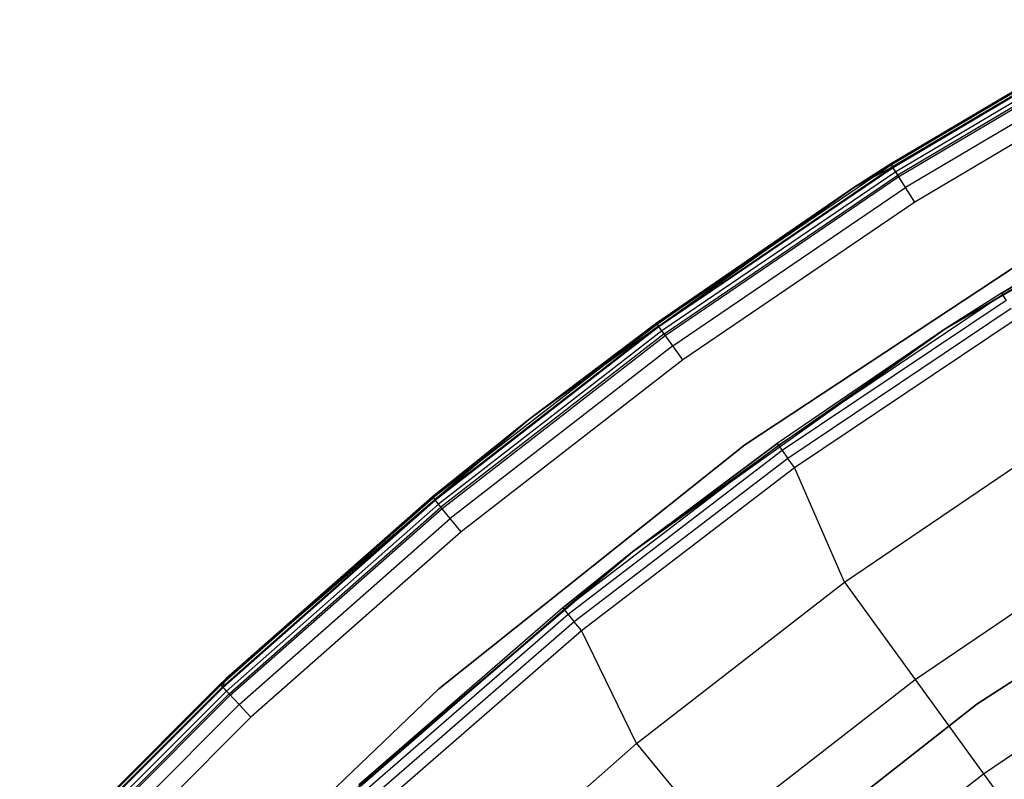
# Model space of a CAD drawing. Extents: x 0.1 to 23.7, y -11.8 to 11.8.
# Tile 17 of 56: x 3.3 to 5.9, y 8.4 to 10.4. Entities that reach past the tile are written whole.
import ezdxf

# ---------------------------------------------------------------- set-up
doc = ezdxf.new("R2010")
doc.units = 0
doc.header["$MEASUREMENT"] = 0
doc.layers.get('0').update_dxf_attribs({"color": 13, "linetype": 'CONTINUOUS'})

# ---------------------------------------------------------------- blocks, each defined once
blk = doc.blocks.new('NIKKI_ROUND_LED_L_60W_2_ST')
at = {"color": 0}
for p, q in [((5.6005, 9.9724, 2.4422), (6.2391, 10.3501, 2.4422)), ((6.2391, 10.3501, 0.1981), (5.6005, 9.9724, 0.1981)), ((5.6005, 9.9724, 2.4422), (6.2391, 10.3501, 2.4422)), ((6.2391, 10.3501, 0.1981), (5.6005, 9.9724, 0.1981)), ((6.2406, 10.3475, 0.183), (5.6021, 9.9698, 0.183)), ((6.2406, 10.3475, 0.183), (5.6021, 9.9698, 0.183)), ((6.2435, 10.3422, 2.4874), (5.6053, 9.9648, 2.4874)), ((6.2435, 10.3422, 2.4874), (5.6053, 9.9648, 2.4874)), ((6.2447, 10.34, 0.1703), (5.6066, 9.9626, 0.1703)), ((6.2447, 10.34, 0.1703), (5.6066, 9.9626, 0.1703)), ((6.2508, 10.3288, 0.1617), (5.6135, 9.9519, 0.1617)), ((6.2508, 10.3288, 0.1617), (5.6135, 9.9519, 0.1617)), ((6.2558, 10.3198, 2.5257), (5.619, 9.9432, 2.5257)), ((6.2558, 10.3198, 2.5257), (5.619, 9.9432, 2.5257)), ((5.6216, 9.9391, 0.1587), (6.2581, 10.3156, 0.1587)), ((5.6216, 9.9391, 0.1587), (6.2581, 10.3156, 0.1587)), ((6.2743, 10.2862, 2.5513), (5.6395, 9.9108, 2.5513)), ((6.2743, 10.2862, 2.5513), (5.6395, 9.9108, 2.5513)), ((6.296, 10.2466, 2.5603), (5.6638, 9.8727, 2.5603)), ((6.296, 10.2466, 2.5603), (5.6638, 9.8727, 2.5603)), ((5.7434, 9.5406, 2.461), (6.6108, 10.05, 2.461)), ((5.7434, 9.5406, 2.461), (6.6108, 10.05, 2.461)), ((5.8904, 9.6343, 0.1169), (6.6108, 10.05, 2.461)), ((5.8904, 9.6343, 0.1169), (6.6108, 10.05, 2.461)), ((6.501, 9.9911, 0.1169), (5.8904, 9.6343, 0.1169)), ((6.501, 9.9911, 0.1169), (5.8904, 9.6343, 0.1169)), ((6.5038, 9.986, 0.087), (5.8935, 9.6294, 0.087)), ((6.5038, 9.986, 0.087), (5.8935, 9.6294, 0.087)), ((5.6021, 9.9698, 0.183), (4.9885, 9.5529, 0.183)), ((5.6021, 9.9698, 0.183), (4.9885, 9.5529, 0.183)), ((4.9921, 9.548, 2.4874), (5.6053, 9.9648, 2.4874)), ((4.9921, 9.548, 2.4874), (5.6053, 9.9648, 2.4874)), ((5.6066, 9.9626, 0.1703), (4.9936, 9.546, 0.1703)), ((5.6066, 9.9626, 0.1703), (4.9936, 9.546, 0.1703)), ((5.5037, 9.9103, 2.4422), (5.6005, 9.9724, 2.4422)), ((5.6005, 9.9724, 0.1981), (5.5037, 9.9103, 0.1981)), ((5.5037, 9.9103, 2.4422), (5.6005, 9.9724, 2.4422)), ((5.6005, 9.9724, 0.1981), (5.5037, 9.9103, 0.1981)), ((5.5037, 9.9103, 0.1981), (5.6021, 9.9698, 0.183)), ((5.5037, 9.9103, 0.1981), (5.6021, 9.9698, 0.183)), ((5.5037, 9.9103, 2.4422), (5.6053, 9.9648, 2.4874)), ((5.5037, 9.9103, 2.4422), (5.6053, 9.9648, 2.4874)), ((5.6005, 9.9724, 2.4422), (5.6005, 9.9724, 0.1981)), ((5.6005, 9.9724, 2.4422), (5.6005, 9.9724, 0.1981)), ((5.6053, 9.9648, 2.4874), (5.6005, 9.9724, 2.4422)), ((5.6053, 9.9648, 2.4874), (5.6005, 9.9724, 2.4422)), ((5.6005, 9.9724, 0.1981), (5.6021, 9.9698, 0.183)), ((5.6005, 9.9724, 0.1981), (5.6021, 9.9698, 0.183)), ((5.6066, 9.9626, 0.1703), (5.6021, 9.9698, 0.183)), ((5.6066, 9.9626, 0.1703), (5.6021, 9.9698, 0.183)), ((5.619, 9.9432, 2.5257), (5.6053, 9.9648, 2.4874)), ((5.619, 9.9432, 2.5257), (5.6053, 9.9648, 2.4874)), ((5.6135, 9.9519, 0.1617), (5.6066, 9.9626, 0.1703)), ((5.6135, 9.9519, 0.1617), (5.6066, 9.9626, 0.1703)), ((5.6135, 9.9519, 0.1617), (5.0011, 9.5357, 0.1617)), ((5.6135, 9.9519, 0.1617), (5.0011, 9.5357, 0.1617)), ((5.0071, 9.5273, 2.5257), (5.619, 9.9432, 2.5257)), ((5.0071, 9.5273, 2.5257), (5.619, 9.9432, 2.5257)), ((5.0099, 9.5235, 0.1587), (5.6216, 9.9391, 0.1587)), ((5.0099, 9.5235, 0.1587), (5.6216, 9.9391, 0.1587)), ((5.6216, 9.9391, 0.1587), (5.6135, 9.9519, 0.1617)), ((5.6216, 9.9391, 0.1587), (5.6135, 9.9519, 0.1617)), ((5.6395, 9.9108, 2.5513), (5.619, 9.9432, 2.5257)), ((5.6395, 9.9108, 2.5513), (5.619, 9.9432, 2.5257)), ((4.9868, 9.5553, 2.4422), (5.5037, 9.9103, 2.4422)), ((5.5037, 9.9103, 0.1981), (4.9868, 9.5553, 0.1981)), ((4.9868, 9.5553, 2.4422), (5.5037, 9.9103, 2.4422)), ((5.5037, 9.9103, 0.1981), (4.9868, 9.5553, 0.1981)), ((4.9885, 9.5529, 0.183), (5.5037, 9.9103, 0.1981)), ((4.9885, 9.5529, 0.183), (5.5037, 9.9103, 0.1981)), ((4.9921, 9.548, 2.4874), (5.5037, 9.9103, 2.4422)), ((4.9921, 9.548, 2.4874), (5.5037, 9.9103, 2.4422)), ((5.0296, 9.4963, 2.5513), (5.6395, 9.9108, 2.5513)), ((5.0296, 9.4963, 2.5513), (5.6395, 9.9108, 2.5513)), ((5.5037, 9.9103, 2.4422), (5.5037, 9.9103, 0.1981)), ((5.5037, 9.9103, 2.4422), (5.5037, 9.9103, 0.1981)), ((5.6638, 9.8727, 2.5603), (5.6395, 9.9108, 2.5513)), ((5.6638, 9.8727, 2.5603), (5.6395, 9.9108, 2.5513)), ((5.6638, 9.8727, 2.5603), (5.0562, 9.4598, 2.5603)), ((5.6638, 9.8727, 2.5603), (5.0562, 9.4598, 2.5603)), ((6.0732, 9.8012, 2.4816), (5.2182, 9.2368, 2.4816)), ((5.2182, 9.2368, 0.1587), (6.0732, 9.8012, 0.1587)), ((5.2182, 9.2368, 0.1587), (6.0732, 9.8012, 0.1587)), ((6.0732, 9.8012, 2.4816), (5.2182, 9.2368, 2.4816)), ((5.8935, 9.6294, 0.087), (5.3065, 9.2355, 0.087)), ((5.8935, 9.6294, 0.087), (5.3065, 9.2355, 0.087)), ((5.8904, 9.6343, 0.1169), (5.7434, 9.5406, 2.461)), ((5.8904, 9.6343, 0.1169), (5.7434, 9.5406, 2.461)), ((5.8904, 9.6343, 0.1169), (5.7434, 9.5406, 0.1169)), ((5.8904, 9.6343, 0.1169), (5.7434, 9.5406, 0.1169)), ((5.7434, 9.5406, 0.1169), (5.8935, 9.6294, 0.087)), ((5.7434, 9.5406, 0.1169), (5.8935, 9.6294, 0.087)), ((5.8904, 9.6343, 0.1169), (5.8935, 9.6294, 0.087)), ((5.8904, 9.6343, 0.1169), (5.8935, 9.6294, 0.087)), ((5.8935, 9.6294, 0.087), (5.9024, 9.6152, 0.0617)), ((5.8935, 9.6294, 0.087), (5.9024, 9.6152, 0.0617)), ((5.9024, 9.6152, 0.0617), (5.3163, 9.2219, 0.0617)), ((5.9024, 9.6152, 0.0617), (5.3163, 9.2219, 0.0617)), ((5.9157, 9.5939, 0.0445), (5.3309, 9.2015, 0.0445)), ((5.9157, 9.5939, 0.0445), (5.3309, 9.2015, 0.0445)), ((5.3483, 9.1773, 0.0382), (5.9315, 9.5687, 0.0382)), ((5.3483, 9.1773, 0.0382), (5.9315, 9.5687, 0.0382)), ((4.9885, 9.5529, 0.183), (4.4024, 9.0982, 0.183)), ((4.9885, 9.5529, 0.183), (4.4024, 9.0982, 0.183)), ((4.9921, 9.548, 2.4874), (4.4062, 9.0936, 2.4874)), ((4.9921, 9.548, 2.4874), (4.4062, 9.0936, 2.4874)), ((4.9936, 9.546, 0.1703), (4.4079, 9.0917, 0.1703)), ((4.9936, 9.546, 0.1703), (4.4079, 9.0917, 0.1703)), ((4.653, 9.3036, 2.4422), (4.9868, 9.5553, 2.4422)), ((4.9868, 9.5553, 0.1981), (4.653, 9.3036, 0.1981)), ((4.653, 9.3036, 2.4422), (4.9868, 9.5553, 2.4422)), ((4.9868, 9.5553, 0.1981), (4.653, 9.3036, 0.1981)), ((4.653, 9.3036, 0.1981), (4.9885, 9.5529, 0.183)), ((4.653, 9.3036, 0.1981), (4.9885, 9.5529, 0.183)), ((4.9921, 9.548, 2.4874), (4.653, 9.3036, 2.4422)), ((4.9921, 9.548, 2.4874), (4.653, 9.3036, 2.4422)), ((4.9868, 9.5553, 2.4422), (4.9868, 9.5553, 0.1981)), ((4.9868, 9.5553, 2.4422), (4.9868, 9.5553, 0.1981)), ((4.9868, 9.5553, 2.4422), (4.9921, 9.548, 2.4874)), ((4.9868, 9.5553, 2.4422), (4.9921, 9.548, 2.4874)), ((4.9868, 9.5553, 0.1981), (4.9885, 9.5529, 0.183)), ((4.9868, 9.5553, 0.1981), (4.9885, 9.5529, 0.183)), ((4.9936, 9.546, 0.1703), (4.9885, 9.5529, 0.183)), ((4.9936, 9.546, 0.1703), (4.9885, 9.5529, 0.183)), ((5.0071, 9.5273, 2.5257), (4.9921, 9.548, 2.4874)), ((5.0071, 9.5273, 2.5257), (4.9921, 9.548, 2.4874)), ((5.0011, 9.5357, 0.1617), (4.9936, 9.546, 0.1703)), ((5.0011, 9.5357, 0.1617), (4.9936, 9.546, 0.1703)), ((5.0011, 9.5357, 0.1617), (4.416, 9.0818, 0.1617)), ((5.0011, 9.5357, 0.1617), (4.416, 9.0818, 0.1617)), ((5.0071, 9.5273, 2.5257), (4.4226, 9.0739, 2.5257)), ((5.0071, 9.5273, 2.5257), (4.4226, 9.0739, 2.5257)), ((4.4256, 9.0702, 0.1587), (5.0099, 9.5235, 0.1587)), ((4.4256, 9.0702, 0.1587), (5.0099, 9.5235, 0.1587)), ((4.9244, 8.9566, 2.461), (5.7434, 9.5406, 2.461)), ((4.9244, 8.9566, 2.461), (5.7434, 9.5406, 2.461)), ((5.0099, 9.5235, 0.1587), (5.0011, 9.5357, 0.1617)), ((5.0099, 9.5235, 0.1587), (5.0011, 9.5357, 0.1617)), ((5.0296, 9.4963, 2.5513), (5.0071, 9.5273, 2.5257)), ((5.0296, 9.4963, 2.5513), (5.0071, 9.5273, 2.5257)), ((5.7434, 9.5406, 2.461), (5.3031, 9.2403, 0.1169)), ((5.7434, 9.5406, 2.461), (5.3031, 9.2403, 0.1169)), ((5.7434, 9.5406, 0.1169), (5.3031, 9.2403, 0.1169)), ((5.7434, 9.5406, 0.1169), (5.3031, 9.2403, 0.1169)), ((5.3065, 9.2355, 0.087), (5.7434, 9.5406, 0.1169)), ((5.3065, 9.2355, 0.087), (5.7434, 9.5406, 0.1169)), ((5.7434, 9.5406, 2.461), (5.7434, 9.5406, 0.1169)), ((5.7434, 9.5406, 2.461), (5.7434, 9.5406, 0.1169)), ((5.0296, 9.4963, 2.5513), (4.447, 9.0444, 2.5513)), ((5.0296, 9.4963, 2.5513), (4.447, 9.0444, 2.5513)), ((5.0562, 9.4598, 2.5603), (5.0296, 9.4963, 2.5513)), ((5.0562, 9.4598, 2.5603), (5.0296, 9.4963, 2.5513)), ((5.0562, 9.4598, 2.5603), (4.4758, 9.0095, 2.5603)), ((5.0562, 9.4598, 2.5603), (4.4758, 9.0095, 2.5603)), ((4.4005, 9.1006, 2.4422), (4.653, 9.3036, 2.4422)), ((4.653, 9.3036, 0.1981), (4.4005, 9.1006, 0.1981)), ((4.4005, 9.1006, 2.4422), (4.653, 9.3036, 2.4422)), ((4.653, 9.3036, 0.1981), (4.4005, 9.1006, 0.1981)), ((4.653, 9.3036, 0.1981), (4.4024, 9.0982, 0.183)), ((4.653, 9.3036, 0.1981), (4.4024, 9.0982, 0.183)), ((4.4062, 9.0936, 2.4874), (4.653, 9.3036, 2.4422)), ((4.4062, 9.0936, 2.4874), (4.653, 9.3036, 2.4422)), ((4.653, 9.3036, 2.4422), (4.653, 9.3036, 0.1981)), ((4.653, 9.3036, 2.4422), (4.653, 9.3036, 0.1981)), ((5.4794, 8.8773, 0.0542), (6.0495, 9.2647, 0.0542)), ((5.4794, 8.8773, 0.0542), (6.0495, 9.2647, 0.0542)), ((5.2182, 9.2368, 2.4816), (4.4172, 8.5981, 2.4816)), ((4.4172, 8.5981, 0.1587), (5.2182, 9.2368, 0.1587)), ((4.4172, 8.5981, 0.1587), (5.2182, 9.2368, 0.1587)), ((5.2182, 9.2368, 2.4816), (4.4172, 8.5981, 2.4816)), ((5.3065, 9.2355, 0.087), (4.7452, 8.8059, 0.087)), ((5.3065, 9.2355, 0.087), (4.7452, 8.8059, 0.087)), ((4.9244, 8.9566, 2.461), (5.3031, 9.2403, 0.1169)), ((5.3031, 9.2403, 0.1169), (4.9244, 8.9566, 0.1169)), ((4.9244, 8.9566, 2.461), (5.3031, 9.2403, 0.1169)), ((5.3031, 9.2403, 0.1169), (4.9244, 8.9566, 0.1169)), ((4.9244, 8.9566, 0.1169), (5.3065, 9.2355, 0.087)), ((4.9244, 8.9566, 0.1169), (5.3065, 9.2355, 0.087)), ((5.2182, 9.2368, 2.4816), (5.2182, 9.2368, 0.1587)), ((5.2182, 9.2368, 2.4816), (5.2182, 9.2368, 0.1587)), ((5.3031, 9.2403, 0.1169), (5.3065, 9.2355, 0.087)), ((5.3031, 9.2403, 0.1169), (5.3065, 9.2355, 0.087)), ((5.3065, 9.2355, 0.087), (5.3163, 9.2219, 0.0617)), ((5.3065, 9.2355, 0.087), (5.3163, 9.2219, 0.0617)), ((5.3163, 9.2219, 0.0617), (4.7558, 8.7929, 0.0617)), ((5.3163, 9.2219, 0.0617), (4.7558, 8.7929, 0.0617)), ((5.3163, 9.2219, 0.0617), (5.3309, 9.2015, 0.0445)), ((5.3163, 9.2219, 0.0617), (5.3309, 9.2015, 0.0445)), ((5.3309, 9.2015, 0.0445), (4.7716, 8.7735, 0.0445)), ((5.3309, 9.2015, 0.0445), (4.7716, 8.7735, 0.0445)), ((5.3483, 9.1773, 0.0382), (5.3309, 9.2015, 0.0445)), ((5.3483, 9.1773, 0.0382), (5.3309, 9.2015, 0.0445)), ((4.7904, 8.7504, 0.0382), (5.3483, 9.1773, 0.0382)), ((4.7904, 8.7504, 0.0382), (5.3483, 9.1773, 0.0382)), ((5.4794, 8.8773, 0.0542), (5.3483, 9.1773, 0.0382)), ((5.4794, 8.8773, 0.0542), (5.3483, 9.1773, 0.0382)), ((4.4024, 9.0982, 0.183), (3.846, 8.6077, 0.183)), ((4.4024, 9.0982, 0.183), (3.846, 8.6077, 0.183)), ((3.8501, 8.6033, 2.4874), (4.4062, 9.0936, 2.4874)), ((3.8501, 8.6033, 2.4874), (4.4062, 9.0936, 2.4874)), ((4.4079, 9.0917, 0.1703), (3.8518, 8.6015, 0.1703)), ((4.4079, 9.0917, 0.1703), (3.8518, 8.6015, 0.1703)), ((3.8592, 8.6242, 2.4422), (4.4005, 9.1006, 2.4422)), ((4.4005, 9.1006, 0.1981), (3.8592, 8.6242, 0.1981)), ((3.8592, 8.6242, 2.4422), (4.4005, 9.1006, 2.4422)), ((4.4005, 9.1006, 0.1981), (3.8592, 8.6242, 0.1981)), ((3.8592, 8.6242, 0.1981), (4.4024, 9.0982, 0.183)), ((3.8592, 8.6242, 0.1981), (4.4024, 9.0982, 0.183)), ((3.8592, 8.6242, 2.4422), (4.4062, 9.0936, 2.4874)), ((3.8592, 8.6242, 2.4422), (4.4062, 9.0936, 2.4874)), ((4.416, 9.0818, 0.1617), (3.8606, 8.5921, 0.1617)), ((4.416, 9.0818, 0.1617), (3.8606, 8.5921, 0.1617)), ((4.4005, 9.1006, 2.4422), (4.4005, 9.1006, 0.1981)), ((4.4005, 9.1006, 2.4422), (4.4005, 9.1006, 0.1981)), ((4.4005, 9.1006, 2.4422), (4.4062, 9.0936, 2.4874)), ((4.4005, 9.1006, 2.4422), (4.4062, 9.0936, 2.4874)), ((4.4005, 9.1006, 0.1981), (4.4024, 9.0982, 0.183)), ((4.4005, 9.1006, 0.1981), (4.4024, 9.0982, 0.183)), ((4.4079, 9.0917, 0.1703), (4.4024, 9.0982, 0.183)), ((4.4079, 9.0917, 0.1703), (4.4024, 9.0982, 0.183)), ((4.4226, 9.0739, 2.5257), (4.4062, 9.0936, 2.4874)), ((4.4226, 9.0739, 2.5257), (4.4062, 9.0936, 2.4874)), ((4.416, 9.0818, 0.1617), (4.4079, 9.0917, 0.1703)), ((4.416, 9.0818, 0.1617), (4.4079, 9.0917, 0.1703)), ((4.4256, 9.0702, 0.1587), (4.416, 9.0818, 0.1617)), ((4.4256, 9.0702, 0.1587), (4.416, 9.0818, 0.1617)), ((3.8676, 8.5846, 2.5257), (4.4226, 9.0739, 2.5257)), ((3.8676, 8.5846, 2.5257), (4.4226, 9.0739, 2.5257)), ((3.8709, 8.5812, 0.1587), (4.4256, 9.0702, 0.1587)), ((3.8709, 8.5812, 0.1587), (4.4256, 9.0702, 0.1587)), ((4.447, 9.0444, 2.5513), (4.4226, 9.0739, 2.5257)), ((4.447, 9.0444, 2.5513), (4.4226, 9.0739, 2.5257)), ((6.6066, 9.0638, 2.2156), (5.8264, 8.5579, 2.2156)), ((5.8264, 8.5579, 2.0188), (6.6066, 9.0638, 2.0188)), ((6.6066, 9.0638, 2.2156), (5.8264, 8.5579, 2.2156)), ((5.8264, 8.5579, 2.0188), (6.6066, 9.0638, 2.0188)), ((3.8938, 8.5567, 2.5513), (4.447, 9.0444, 2.5513)), ((3.8938, 8.5567, 2.5513), (4.447, 9.0444, 2.5513)), ((4.4758, 9.0095, 2.5603), (4.447, 9.0444, 2.5513)), ((4.4758, 9.0095, 2.5603), (4.447, 9.0444, 2.5513)), ((4.4758, 9.0095, 2.5603), (3.9248, 8.5238, 2.5603)), ((4.4758, 9.0095, 2.5603), (3.9248, 8.5238, 2.5603)), ((5.6646, 8.6223, 0.1122), (6.2184, 8.9987, 0.1122)), ((5.6646, 8.6223, 0.1122), (6.2184, 8.9987, 0.1122)), ((4.1602, 8.3025, 2.461), (4.9244, 8.9566, 2.461)), ((4.1602, 8.3025, 2.461), (4.9244, 8.9566, 2.461)), ((4.2076, 8.3466, 0.1169), (4.9244, 8.9566, 2.461)), ((4.2076, 8.3466, 0.1169), (4.9244, 8.9566, 2.461)), ((4.9244, 8.9566, 0.1169), (4.7415, 8.8105, 0.1169)), ((4.7415, 8.8105, 0.1169), (4.9244, 8.9566, 2.461)), ((4.7415, 8.8105, 0.1169), (4.9244, 8.9566, 2.461)), ((4.9244, 8.9566, 0.1169), (4.7415, 8.8105, 0.1169)), ((4.9244, 8.9566, 0.1169), (4.7452, 8.8059, 0.087)), ((4.9244, 8.9566, 0.1169), (4.7452, 8.8059, 0.087)), ((4.9244, 8.9566, 0.1169), (4.9244, 8.9566, 2.461)), ((4.9244, 8.9566, 0.1169), (4.9244, 8.9566, 2.461)), ((4.9347, 8.4548, 0.0542), (5.4794, 8.8773, 0.0542)), ((4.9347, 8.4548, 0.0542), (5.4794, 8.8773, 0.0542)), ((5.4794, 8.8773, 0.0542), (5.6646, 8.6223, 0.1122)), ((5.4794, 8.8773, 0.0542), (5.6646, 8.6223, 0.1122)), ((4.7415, 8.8105, 0.1169), (4.2076, 8.3466, 0.1169)), ((4.7415, 8.8105, 0.1169), (4.2076, 8.3466, 0.1169)), ((4.7452, 8.8059, 0.087), (4.2116, 8.3423, 0.087)), ((4.7452, 8.8059, 0.087), (4.2116, 8.3423, 0.087)), ((4.7415, 8.8105, 0.1169), (4.7452, 8.8059, 0.087)), ((4.7415, 8.8105, 0.1169), (4.7452, 8.8059, 0.087)), ((4.7452, 8.8059, 0.087), (4.7558, 8.7929, 0.0617)), ((4.7452, 8.8059, 0.087), (4.7558, 8.7929, 0.0617)), ((4.7558, 8.7929, 0.0617), (4.223, 8.33, 0.0617)), ((4.7558, 8.7929, 0.0617), (4.223, 8.33, 0.0617)), ((4.7716, 8.7735, 0.0445), (4.24, 8.3115, 0.0445)), ((4.7716, 8.7735, 0.0445), (4.24, 8.3115, 0.0445)), ((4.7558, 8.7929, 0.0617), (4.7716, 8.7735, 0.0445)), ((4.7558, 8.7929, 0.0617), (4.7716, 8.7735, 0.0445)), ((4.7904, 8.7504, 0.0382), (4.7716, 8.7735, 0.0445)), ((4.7904, 8.7504, 0.0382), (4.7716, 8.7735, 0.0445)), ((4.2602, 8.2897, 0.0382), (4.7904, 8.7504, 0.0382)), ((4.2602, 8.2897, 0.0382), (4.7904, 8.7504, 0.0382)), ((4.9347, 8.4548, 0.0542), (4.7904, 8.7504, 0.0382)), ((4.9347, 8.4548, 0.0542), (4.7904, 8.7504, 0.0382)), ((5.8438, 8.3758, 0.2112), (6.3817, 8.7414, 0.2112)), ((5.8438, 8.3758, 0.2112), (6.3817, 8.7414, 0.2112)), ((3.8439, 8.6099, 2.4422), (3.8592, 8.6242, 2.4422)), ((3.8592, 8.6242, 0.1981), (3.8439, 8.6099, 0.1981)), ((3.8439, 8.6099, 2.4422), (3.8592, 8.6242, 2.4422)), ((3.8592, 8.6242, 0.1981), (3.8439, 8.6099, 0.1981)), ((3.8592, 8.6242, 0.1981), (3.846, 8.6077, 0.183)), ((3.8592, 8.6242, 0.1981), (3.846, 8.6077, 0.183)), ((3.8501, 8.6033, 2.4874), (3.8592, 8.6242, 2.4422)), ((3.8501, 8.6033, 2.4874), (3.8592, 8.6242, 2.4422)), ((3.8592, 8.6242, 2.4422), (3.8592, 8.6242, 0.1981)), ((3.8592, 8.6242, 2.4422), (3.8592, 8.6242, 0.1981)), ((5.1356, 8.212, 0.1122), (5.6646, 8.6223, 0.1122)), ((5.1356, 8.212, 0.1122), (5.6646, 8.6223, 0.1122)), ((5.6646, 8.6223, 0.1122), (5.8438, 8.3758, 0.2112)), ((5.6646, 8.6223, 0.1122), (5.8438, 8.3758, 0.2112)), ((3.3193, 8.0852, 2.4422), (3.8439, 8.6099, 2.4422)), ((3.8439, 8.6099, 0.1981), (3.3193, 8.0852, 0.1981)), ((3.3193, 8.0852, 2.4422), (3.8439, 8.6099, 2.4422)), ((3.8439, 8.6099, 0.1981), (3.3193, 8.0852, 0.1981)), ((3.846, 8.6077, 0.183), (3.3215, 8.0832, 0.183)), ((3.846, 8.6077, 0.183), (3.3215, 8.0832, 0.183)), ((3.8501, 8.6033, 2.4874), (3.3258, 8.079, 2.4874)), ((3.8501, 8.6033, 2.4874), (3.3258, 8.079, 2.4874)), ((3.8518, 8.6015, 0.1703), (3.3277, 8.0773, 0.1703)), ((3.8518, 8.6015, 0.1703), (3.3277, 8.0773, 0.1703)), ((3.8606, 8.5921, 0.1617), (3.337, 8.0686, 0.1617)), ((3.8606, 8.5921, 0.1617), (3.337, 8.0686, 0.1617)), ((4.4172, 8.5981, 2.4816), (3.6768, 7.8901, 2.4816)), ((3.6768, 7.8901, 0.1587), (4.4172, 8.5981, 0.1587)), ((3.6768, 7.8901, 0.1587), (4.4172, 8.5981, 0.1587)), ((4.4172, 8.5981, 2.4816), (3.6768, 7.8901, 2.4816)), ((3.8439, 8.6099, 2.4422), (3.8439, 8.6099, 0.1981)), ((3.8439, 8.6099, 2.4422), (3.8439, 8.6099, 0.1981)), ((3.8439, 8.6099, 2.4422), (3.8501, 8.6033, 2.4874)), ((3.8439, 8.6099, 2.4422), (3.8501, 8.6033, 2.4874)), ((3.8439, 8.6099, 0.1981), (3.846, 8.6077, 0.183)), ((3.8439, 8.6099, 0.1981), (3.846, 8.6077, 0.183)), ((3.8518, 8.6015, 0.1703), (3.846, 8.6077, 0.183)), ((3.8518, 8.6015, 0.1703), (3.846, 8.6077, 0.183)), ((3.8676, 8.5846, 2.5257), (3.8501, 8.6033, 2.4874)), ((3.8676, 8.5846, 2.5257), (3.8501, 8.6033, 2.4874)), ((3.8606, 8.5921, 0.1617), (3.8518, 8.6015, 0.1703)), ((3.8606, 8.5921, 0.1617), (3.8518, 8.6015, 0.1703)), ((3.8709, 8.5812, 0.1587), (3.8606, 8.5921, 0.1617)), ((3.8709, 8.5812, 0.1587), (3.8606, 8.5921, 0.1617)), ((4.4172, 8.5981, 2.4816), (4.4172, 8.5981, 0.1587)), ((4.4172, 8.5981, 2.4816), (4.4172, 8.5981, 0.1587)), ((3.8676, 8.5846, 2.5257), (3.3445, 8.0615, 2.5257)), ((3.8676, 8.5846, 2.5257), (3.3445, 8.0615, 2.5257)), ((3.348, 8.0583, 0.1587), (3.8709, 8.5812, 0.1587)), ((3.348, 8.0583, 0.1587), (3.8709, 8.5812, 0.1587)), ((3.8938, 8.5567, 2.5513), (3.8676, 8.5846, 2.5257)), ((3.8938, 8.5567, 2.5513), (3.8676, 8.5846, 2.5257)), ((3.8938, 8.5567, 2.5513), (3.3724, 8.0353, 2.5513)), ((3.8938, 8.5567, 2.5513), (3.3724, 8.0353, 2.5513)), ((3.9248, 8.5238, 2.5603), (3.8938, 8.5567, 2.5513)), ((3.9248, 8.5238, 2.5603), (3.8938, 8.5567, 2.5513)), ((5.8264, 8.5579, 2.2156), (5.0939, 7.9851, 2.2156)), ((5.0939, 7.9851, 2.0188), (5.8264, 8.5579, 2.0188)), ((5.8264, 8.5579, 2.2156), (5.0939, 7.9851, 2.2156)), ((5.0939, 7.9851, 2.0188), (5.8264, 8.5579, 2.0188)), ((5.8264, 8.5579, 2.2156), (5.8264, 8.5579, 2.0188)), ((5.8264, 8.5579, 2.2156), (5.8264, 8.5579, 2.0188)), ((3.9248, 8.5238, 2.5603), (3.4054, 8.0043, 2.5603)), ((3.9248, 8.5238, 2.5603), (3.4054, 8.0043, 2.5603)), ((4.4176, 7.9989, 0.0542), (4.9347, 8.4548, 0.0542)), ((4.4176, 7.9989, 0.0542), (4.9347, 8.4548, 0.0542)), ((4.9347, 8.4548, 0.0542), (5.1356, 8.212, 0.1122)), ((4.9347, 8.4548, 0.0542), (5.1356, 8.212, 0.1122)), ((5.3299, 7.9772, 0.2112), (5.8438, 8.3758, 0.2112)), ((5.3299, 7.9772, 0.2112), (5.8438, 8.3758, 0.2112)), ((5.8438, 8.3758, 0.2112), (6.0137, 8.1419, 0.3495)), ((5.8438, 8.3758, 0.2112), (6.0137, 8.1419, 0.3495))]:
    blk.add_line(p, q, dxfattribs=at)

msp = doc.modelspace()

# ---------------------------------------------------------------- block references
at = {"color": 0}
msp.add_blockref('NIKKI_ROUND_LED_L_60W_2_ST', (0, 0), dxfattribs=at)

doc.saveas('drawing.dxf')
